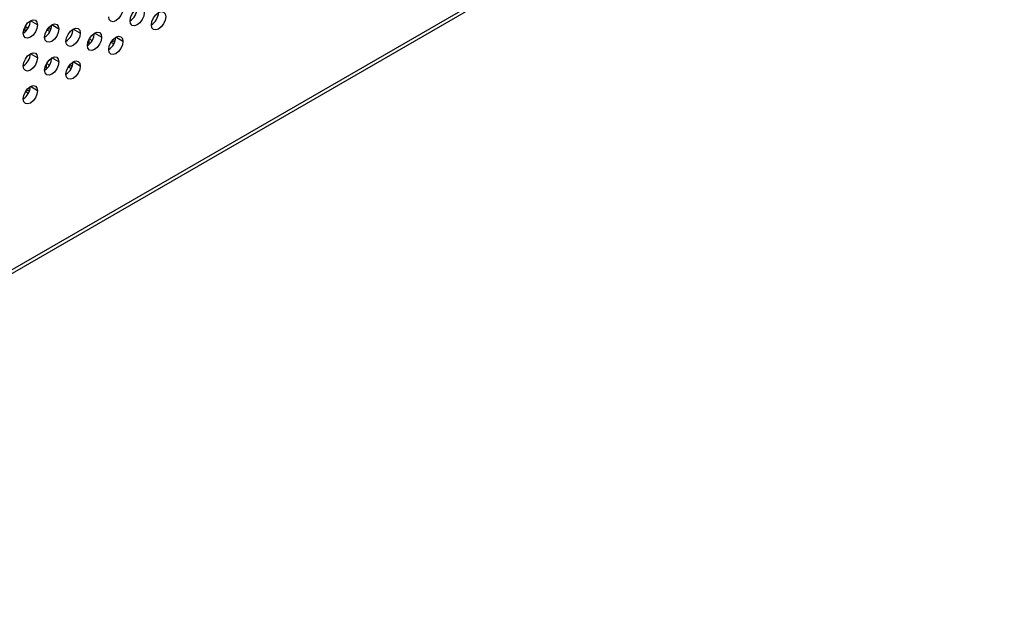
# Model space of a CAD drawing. Header units: millimetres. Extents: x 0 to 1118, y 0 to 864.
# Tile 158 of 256: x 980 to 996, y 610 to 620. Entities that reach past the tile are written whole.
import ezdxf

# ---------------------------------------------------------------- set-up
doc = ezdxf.new("R2010")
doc.units = ezdxf.units.MM

msp = doc.modelspace()

# ---------------------------------------------------------------- linework, layer by layer
at = {"color": 7, "linetype": 'Continuous', "lineweight": 25}
for p, q in [((999.9984, 627.6348), (926.2235, 585.0455)), ((926.189, 584.9692), (999.9638, 627.5585)), ((979.8458, 619.8115), (979.728, 619.8795)), ((980.1994, 619.7434), (980.0815, 619.8115)), ((980.5529, 619.6754), (980.4351, 619.7434)), ((980.9065, 619.6073), (980.7886, 619.6753)), ((981.26, 619.5392), (981.1422, 619.6072)), ((979.8458, 619.2671), (979.728, 619.3352)), ((980.1994, 619.1991), (980.0815, 619.2671)), ((980.5529, 619.131), (980.4351, 619.199)), ((979.8458, 618.7228), (979.728, 618.7908))]:
    msp.add_line(p, q, dxfattribs=at)
at = {"color": 8, "linetype": 'Continuous', "lineweight": 25}
for p, q in [((979.6396, 619.6967), (979.6396, 619.7825)), ((980.7002, 619.4925), (980.7002, 619.5782)), ((979.9931, 619.0843), (979.9931, 619.17))]:
    msp.add_line(p, q, dxfattribs=at)
at = {"color": 7, "linetype": 'Continuous', "lineweight": 25, "flags": 128}
for points in [[(981.26, 620.0836), (981.2511, 620.0263), (981.2255, 619.9674), (981.1873, 619.9158), (981.1422, 619.8794), (981.0971, 619.8638), (981.0588, 619.8712), (981.0333, 619.9006), (981.0243, 619.9475)], [(981.3779, 619.8794), (981.3868, 619.9367), (981.4124, 619.9956), (981.4506, 620.0471), (981.4957, 620.0835), (981.5408, 620.0992), (981.5791, 620.0918), (981.6046, 620.0624), (981.6136, 620.0155)], [(981.6136, 620.0155), (981.6046, 619.9582), (981.5791, 619.8993), (981.5408, 619.8477), (981.4957, 619.8114), (981.4506, 619.7957), (981.4124, 619.8031), (981.3868, 619.8325), (981.3779, 619.8794)], [(981.7314, 619.8113), (981.7404, 619.8686), (981.7659, 619.9275), (981.8042, 619.9791), (981.8493, 620.0155), (981.8944, 620.0311), (981.9326, 620.0237), (981.9582, 619.9943), (981.9671, 619.9474)], [(981.9671, 619.9474), (981.9582, 619.8901), (981.9326, 619.8312), (981.8944, 619.7797), (981.8493, 619.7433), (981.8042, 619.7276), (981.7659, 619.735), (981.7404, 619.7644), (981.7314, 619.8113)], [(979.6101, 619.6754), (979.6191, 619.7327), (979.6446, 619.7916), (979.6829, 619.8432), (979.728, 619.8796), (979.7731, 619.8952), (979.8113, 619.8878), (979.8368, 619.8584), (979.8458, 619.8115)], [(979.8458, 619.8115), (979.8368, 619.7543), (979.8113, 619.6954), (979.7731, 619.6438), (979.728, 619.6074), (979.6829, 619.5917), (979.6446, 619.5991), (979.6191, 619.6285), (979.6101, 619.6754)], [(979.6443, 619.791), (979.6757, 619.7627), (979.6839, 619.748)], [(979.9637, 619.6074), (979.9726, 619.6646), (979.9982, 619.7235), (980.0364, 619.7751), (980.0815, 619.8115), (980.1266, 619.8272), (980.1648, 619.8197), (980.1904, 619.7903), (980.1994, 619.7434)], [(980.1994, 619.7434), (980.1904, 619.6862), (980.1648, 619.6273), (980.1266, 619.5757), (980.0815, 619.5393), (980.0364, 619.5236), (979.9982, 619.5311), (979.9726, 619.5605), (979.9637, 619.6074)], [(980.0523, 619.7038), (980.0472, 619.705), (979.998, 619.7232)], [(980.0717, 619.7513), (980.0472, 619.7467), (980.0026, 619.7309)], [(980.3172, 619.5393), (980.3262, 619.5965), (980.3517, 619.6554), (980.39, 619.707), (980.4351, 619.7434), (980.4802, 619.7591), (980.5184, 619.7517), (980.5439, 619.7223), (980.5529, 619.6754)], [(980.5529, 619.6754), (980.5439, 619.6181), (980.5184, 619.5592), (980.4802, 619.5076), (980.4351, 619.4712), (980.39, 619.4556), (980.3517, 619.463), (980.3262, 619.4924), (980.3172, 619.5393)], [(980.6708, 619.4712), (980.6797, 619.5285), (980.7053, 619.5874), (980.7435, 619.6389), (980.7886, 619.6753), (980.8337, 619.691), (980.8719, 619.6836), (980.8975, 619.6542), (980.9065, 619.6073)], [(981.0243, 619.4031), (981.0333, 619.4604), (981.0588, 619.5193), (981.0971, 619.5709), (981.1422, 619.6073), (981.1873, 619.6229), (981.2255, 619.6155), (981.2511, 619.5861), (981.26, 619.5392)], [(980.9065, 619.6073), (980.8975, 619.55), (980.8719, 619.4911), (980.8337, 619.4395), (980.7886, 619.4032), (980.7435, 619.3875), (980.7053, 619.3949), (980.6797, 619.4243), (980.6708, 619.4712)], [(980.705, 619.5869), (980.7364, 619.5586), (980.7446, 619.5438)], [(981.26, 619.5392), (981.2511, 619.4819), (981.2255, 619.423), (981.1873, 619.3715), (981.1422, 619.3351), (981.0971, 619.3194), (981.0588, 619.3268), (981.0333, 619.3562), (981.0243, 619.4031)], [(981.1125, 619.4998), (981.1079, 619.5009), (981.0587, 619.519)], [(981.1324, 619.5472), (981.1079, 619.5426), (981.0633, 619.5268)], [(979.6101, 619.1311), (979.6191, 619.1883), (979.6446, 619.2472), (979.6829, 619.2988), (979.728, 619.3352), (979.7731, 619.3509), (979.8113, 619.3435), (979.8368, 619.314), (979.8458, 619.2671)], [(979.8458, 619.2671), (979.8368, 619.2099), (979.8113, 619.151), (979.7731, 619.0994), (979.728, 619.063), (979.6829, 619.0473), (979.6446, 619.0548), (979.6191, 619.0842), (979.6101, 619.1311)], [(979.9637, 619.063), (979.9726, 619.1203), (979.9982, 619.1792), (980.0364, 619.2307), (980.0815, 619.2671), (980.1266, 619.2828), (980.1648, 619.2754), (980.1904, 619.246), (980.1994, 619.1991)], [(980.1994, 619.1991), (980.1904, 619.1418), (980.1648, 619.0829), (980.1266, 619.0313), (980.0815, 618.9949), (980.0364, 618.9793), (979.9982, 618.9867), (979.9726, 619.0161), (979.9637, 619.063)], [(979.9979, 619.1787), (980.0293, 619.1504), (980.0375, 619.1356)], [(980.3172, 618.9949), (980.3262, 619.0522), (980.3517, 619.1111), (980.39, 619.1627), (980.4351, 619.199), (980.4802, 619.2147), (980.5184, 619.2073), (980.5439, 619.1779), (980.5529, 619.131)], [(980.5529, 619.131), (980.5439, 619.0737), (980.5184, 619.0148), (980.4802, 618.9633), (980.4351, 618.9269), (980.39, 618.9112), (980.3517, 618.9186), (980.3262, 618.948), (980.3172, 618.9949)], [(980.4252, 619.139), (980.4007, 619.1344), (980.3562, 619.1186)], [(980.4054, 619.0916), (980.4007, 619.0927), (980.3516, 619.1108)], [(979.6101, 618.5867), (979.6191, 618.644), (979.6446, 618.7029), (979.6829, 618.7545), (979.728, 618.7908), (979.7731, 618.8065), (979.8113, 618.7991), (979.8368, 618.7697), (979.8458, 618.7228)], [(979.8458, 618.7228), (979.8368, 618.6655), (979.8113, 618.6066), (979.7731, 618.5551), (979.728, 618.5187), (979.6829, 618.503), (979.6446, 618.5104), (979.6191, 618.5398), (979.6101, 618.5867)], [(979.6983, 618.6834), (979.6936, 618.6845), (979.6445, 618.7026)], [(979.7181, 618.7308), (979.6936, 618.7262), (979.6491, 618.7104)]]:
    msp.add_lwpolyline(points, dxfattribs=at)
at = {"color": 7, "linetype": 'Continuous', "lineweight": 25}
for centre in [(981.2399, 620.0952), (981.5934, 620.0271), (979.4721, 619.8912), (979.8256, 619.8231), (980.1792, 619.755), (980.5327, 619.687), (980.8863, 619.6189), (979.4721, 619.3468), (979.8256, 619.2787), (980.1792, 619.2107), (979.4721, 618.8025)]:
    msp.add_arc(centre, 0.2561, 302.60548, 357.39452, dxfattribs=at)

doc.saveas('drawing.dxf')
